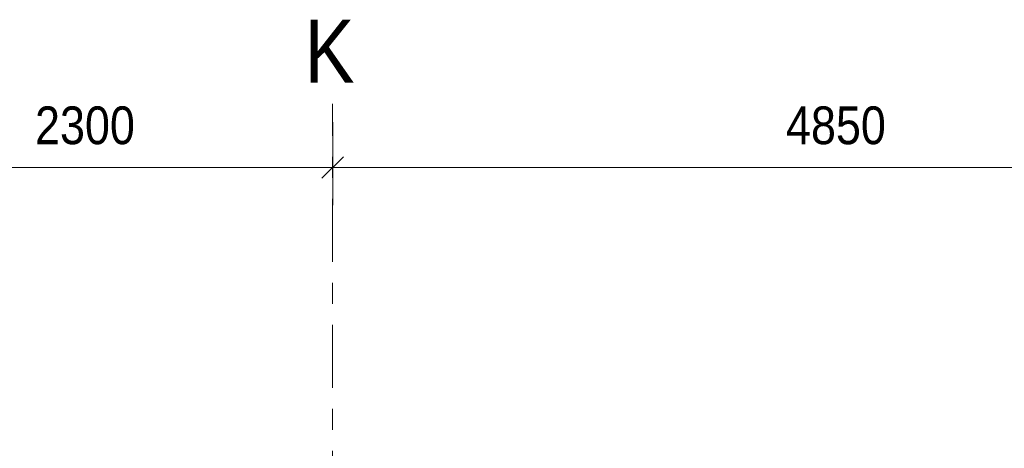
# Model space of a CAD drawing. Header units: millimetres. Extents: x -923 to -82, y -1402 to -808.
# Tile 45 of 109: x -577 to -530, y -1168 to -1147. Entities that reach past the tile are written whole.
import ezdxf

# ---------------------------------------------------------------- set-up
doc = ezdxf.new("R2010")
doc.units = ezdxf.units.MM
doc.linetypes.add('XKITLINE00', pattern=[0])
doc.linetypes.add('XKITLINE03', pattern=[6, 3, -1, 1, -1])
doc.layers.add('Offset', color=4, linetype='Continuous', lineweight=0)
doc.layers.add('Stramien', color=4, linetype='Continuous', lineweight=0)
doc.styles.add('ARIAL', font='arial.ttf')

msp = doc.modelspace()

# ---------------------------------------------------------------- linework, layer by layer
at = {"layer": 'Offset', "linetype": 'XKITLINE00', "lineweight": 0}
for p, q in [((-562.314, -1152.086), (-562.314, -1156.046)), ((-562.314, -1152.086), (-562.314, -1156.046)), ((-561.805, -1153.737), (-562.823, -1154.755)), ((-561.805, -1153.737), (-562.823, -1154.755)), ((-585.314, -1154.246), (-562.314, -1154.246)), ((-562.314, -1154.246), (-513.814, -1154.246))]:
    msp.add_line(p, q, dxfattribs=at)
at = {"layer": 'Offset'}
msp.add_point((-562.314, -1154.246), dxfattribs=at)
msp.add_point((-562.314, -1154.246), dxfattribs=at)
at = {"layer": 'Stramien', "linetype": 'XKITLINE03', "lineweight": 0}
msp.add_line((-562.315, -1338.741), (-562.315, -1151.206), dxfattribs=at)

# ---------------------------------------------------------------- texts
at = {"layer": 'Offset', "style": 'ARIAL', "width": 0.85}
for s, p in [('2300', (-576.484, -1153.136)), ('4850', (-540.734, -1153.136))]:
    msp.add_text(s, height=1.8, dxfattribs=at).set_placement(p)
at = {"layer": 'Stramien', "style": 'ARIAL', "width": 0.85}
msp.add_text('K', height=3, dxfattribs=at).set_placement((-563.649, -1150.206))

doc.saveas('drawing.dxf')
